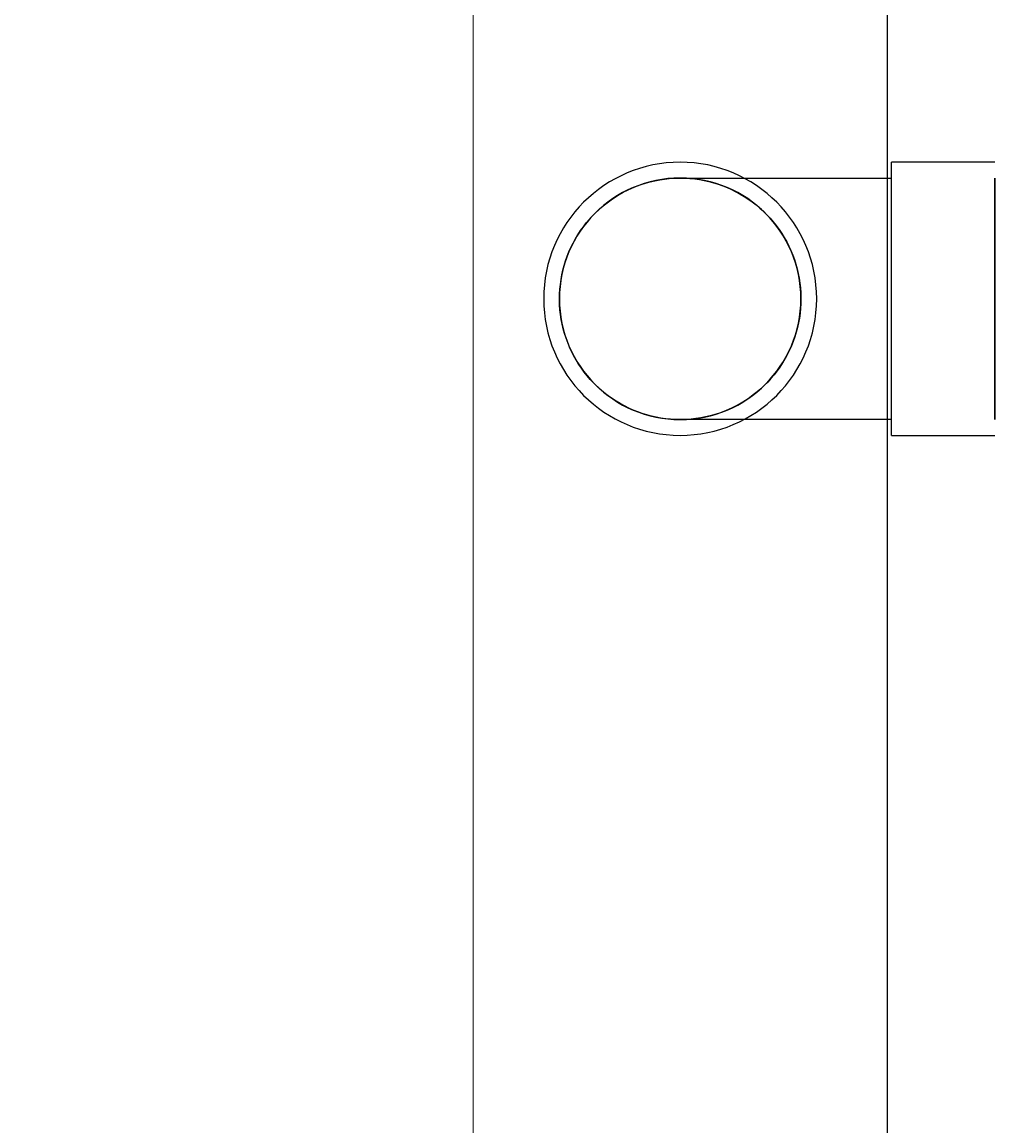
# Model space of a CAD drawing. Header units: inches. Extents: x -20472 to 23246, y -642 to 972.
# Tile 97 of 105: x 1043 to 1058, y 84 to 100. Entities that reach past the tile are written whole.
import ezdxf
from ezdxf import colors
from ezdxf.entities.mleader import LeaderData, LeaderLine
from ezdxf.math import Vec2, Vec3

# ---------------------------------------------------------------- set-up
doc = ezdxf.new("R2010")
doc.units = ezdxf.units.IN
doc.header["$MEASUREMENT"] = 0
for name, color, linetype in [('P-PIPE', 3, 'Continuous'), ('S-ANNO-DIMS', 1, 'Continuous'), ('S-ANNO-TEXT', 2, 'Continuous')]:
    doc.layers.add(name, color=color, linetype=linetype)
doc.layers.add('S-FDTN_DRN', color=3, linetype='Continuous', lineweight=50)
doc.styles.add('Annotative', font='romans.shx', dxfattribs={"width": 0.8, "height": 0.125})
doc.dimstyles.new('Annotative', dxfattribs={"dimscale": 0, "dimtxt": 0.125, "dimasz": 0.125, "dimexe": 0.179688, "dimexo": 0.0625, "dimgap": 0.09, "dimtad": 1, "dimdec": 3, "dimzin": 3, "dimdsep": 46, "dimlunit": 4, "dimtxsty": 'Annotative', "dimcen": 0.09, "dimclrt": 2, "dimazin": 2, "dimtfac": 1, "dimtdec": 3, "dimtmove": 1, "dimatfit": 3, "dimfxl": 1, "dimtfill": 1, "dimfrac": 2, "dimtolj": 1, "dimtzin": 0, "dimarcsym": 0})

# ---------------------------------------------------------------- blocks, each defined once
blk = doc.blocks.new('*D53')
at = {"layer": 'Defpoints', "color": 0, "transparency": 16777216}
for p in [(1056, 138), (1241.416, 138), (1199.508, 96)]:
    blk.add_point(p, dxfattribs=at)
at = {"layer": 'S-ANNO-DIMS', "color": 0, "lineweight": -2, "transparency": 16777216}
for p, q in [((1062, 138), (1258.666, 138)), ((1241.416, 108), (1241.416, 126)), ((1241.416, 117), (1293.308, 92.974)), ((1205.508, 96), (1258.666, 96)), ((1293.308, 92.974), (1293.308, 36.837))]:
    blk.add_line(p, q, dxfattribs=at)
at = {"layer": 'S-ANNO-DIMS', "color": 0, "transparency": 16777216}
for points in [[(1239.416, 126), (1243.416, 126), (1241.416, 138)], [(1239.416, 108), (1243.416, 108), (1241.416, 96)]]:
    blk.add_solid(points, dxfattribs=at)
at = {"layer": 'S-ANNO-DIMS', "color": 2, "lineweight": -3, "transparency": 16777216, "insert": (1277.526, 64.906), "char_height": 12, "attachment_point": 5, "rotation": 90, "style": 'Annotative', "bg_fill": 3, "box_fill_scale": 1.25, "bg_fill_color": 256, "bg_fill_true_color": 13158600, "bg_fill_transparency": 0}
blk.add_mtext('\\A1;3\'-6"', dxfattribs=at)
blk = doc.blocks.new('*D54')
at = {"layer": 'Defpoints', "color": 0, "transparency": 16777216}
for p in [(1056, 122.159), (950, 82.696), (1056, 74.211)]:
    blk.add_point(p, dxfattribs=at)
at = {"layer": 'S-ANNO-DIMS', "color": 0, "lineweight": -2, "transparency": 16777216}
for p, q in [((1056, 116.159), (1056, 56.961)), ((950, 76.696), (950, 56.961)), ((962, 74.211), (1044, 74.211))]:
    blk.add_line(p, q, dxfattribs=at)
at = {"layer": 'S-ANNO-DIMS', "color": 0, "transparency": 16777216}
for points in [[(962, 76.211), (962, 72.211), (950, 74.211)], [(1044, 76.211), (1044, 72.211), (1056, 74.211)]]:
    blk.add_solid(points, dxfattribs=at)
at = {"layer": 'S-ANNO-DIMS', "color": 2, "lineweight": -3, "transparency": 16777216, "insert": (1003, 89.993), "char_height": 12, "attachment_point": 5, "style": 'Annotative', "bg_fill": 3, "box_fill_scale": 1.25, "bg_fill_color": 256, "bg_fill_true_color": 13158600, "bg_fill_transparency": 0}
blk.add_mtext('\\A1;8\'-10"', dxfattribs=at)
blk = doc.blocks.new('Bend - PVC - Sch 40 - DWV_USACE - Standard-V2-00_SP_Foundation Drainage Plan-TO FDN_DOC-flat-1')
at = {"layer": 'P-PIPE'}
for p, q in [((1481.158, -931.098), (1480.908, -931.098)), ((1482.408, -931.098), (1481.158, -931.098)), ((1480.908, -933.077), (1480.908, -933.077)), ((1480.908, -933.077), (1480.908, -933.077)), ((1480.908, -933.077), (1480.908, -933.077)), ((1480.908, -933.077), (1480.908, -933.077)), ((1482.408, -933.077), (1482.408, -933.077)), ((1482.408, -933.077), (1482.408, -933.077)), ((1480.908, -935.056), (1481.158, -935.056)), ((1481.158, -935.056), (1482.408, -935.056))]:
    blk.add_line(p, q, dxfattribs=at)
at = {"layer": 'P-PIPE', "flags": 128}
for points in [[(1476.095, -933.077), (1476.097, -933.007), (1476.101, -932.938), (1476.108, -932.868), (1476.118, -932.799), (1476.13, -932.73), (1476.145, -932.661), (1476.163, -932.594), (1476.184, -932.527), (1476.207, -932.461), (1476.233, -932.396), (1476.262, -932.332), (1476.293, -932.269), (1476.327, -932.208), (1476.363, -932.148), (1476.401, -932.089), (1476.442, -932.032), (1476.484, -931.977), (1476.53, -931.923), (1476.577, -931.872), (1476.626, -931.822), (1476.677, -931.774), (1476.73, -931.729), (1476.785, -931.685), (1476.842, -931.644), (1476.9, -931.605), (1476.959, -931.568), (1477.02, -931.534), (1477.083, -931.502), (1477.146, -931.473), (1477.211, -931.446), (1477.277, -931.422), (1477.343, -931.401), (1477.411, -931.382), (1477.479, -931.366), (1477.548, -931.353), (1477.617, -931.342), (1477.687, -931.335), (1477.756, -931.33), (1477.826, -931.327), (1477.845, -931.327)], [(1477.845, -931.327), (1477.915, -931.329), (1477.985, -931.333), (1478.055, -931.34), (1478.124, -931.35), (1478.193, -931.362), (1478.261, -931.378), (1478.329, -931.396), (1478.396, -931.416), (1478.462, -931.44), (1478.527, -931.466), (1478.591, -931.494), (1478.653, -931.525), (1478.715, -931.559), (1478.775, -931.595), (1478.833, -931.633), (1478.89, -931.674), (1478.946, -931.717), (1478.999, -931.762), (1479.051, -931.809), (1479.101, -931.858), (1479.148, -931.909), (1479.194, -931.962), (1479.238, -932.017), (1479.279, -932.074), (1479.318, -932.132), (1479.354, -932.191), (1479.389, -932.253), (1479.42, -932.315), (1479.45, -932.379), (1479.476, -932.443), (1479.5, -932.509), (1479.522, -932.576), (1479.54, -932.643), (1479.556, -932.711), (1479.57, -932.78), (1479.58, -932.849), (1479.588, -932.919), (1479.593, -932.989), (1479.595, -933.058), (1479.595, -933.077)], [(1477.845, -931.327), (1477.848, -931.327), (1477.855, -931.327), (1477.867, -931.327), (1477.884, -931.327), (1477.906, -931.327), (1477.933, -931.327), (1477.964, -931.327), (1478.001, -931.327), (1478.042, -931.327), (1478.087, -931.327), (1478.137, -931.327), (1478.191, -931.327), (1478.25, -931.327), (1478.313, -931.327), (1478.38, -931.327), (1478.451, -931.327), (1478.526, -931.327), (1478.605, -931.327), (1478.688, -931.327), (1478.774, -931.327), (1478.864, -931.327), (1478.957, -931.327), (1479.053, -931.327), (1479.152, -931.327), (1479.253, -931.327), (1479.358, -931.327), (1479.465, -931.327), (1479.574, -931.327), (1479.685, -931.327), (1479.798, -931.327), (1479.913, -931.327), (1480.03, -931.327), (1480.148, -931.327), (1480.267, -931.327), (1480.388, -931.327), (1480.509, -931.327), (1480.63, -931.327), (1480.753, -931.327), (1480.875, -931.327), (1480.908, -931.327)], [(1477.845, -934.827), (1477.775, -934.826), (1477.705, -934.822), (1477.636, -934.815), (1477.566, -934.805), (1477.498, -934.792), (1477.429, -934.777), (1477.362, -934.759), (1477.295, -934.739), (1477.229, -934.715), (1477.164, -934.689), (1477.1, -934.661), (1477.037, -934.63), (1476.976, -934.596), (1476.916, -934.56), (1476.857, -934.522), (1476.8, -934.481), (1476.745, -934.438), (1476.691, -934.393), (1476.64, -934.346), (1476.59, -934.297), (1476.542, -934.245), (1476.496, -934.192), (1476.453, -934.138), (1476.412, -934.081), (1476.373, -934.023), (1476.336, -933.963), (1476.302, -933.902), (1476.27, -933.84), (1476.241, -933.776), (1476.214, -933.712), (1476.19, -933.646), (1476.169, -933.579), (1476.15, -933.512), (1476.134, -933.444), (1476.121, -933.375), (1476.11, -933.306), (1476.102, -933.236), (1476.097, -933.166), (1476.095, -933.096), (1476.095, -933.077)], [(1479.595, -933.077), (1479.594, -933.147), (1479.59, -933.217), (1479.583, -933.287), (1479.573, -933.356), (1479.56, -933.425), (1479.545, -933.493), (1479.527, -933.561), (1479.506, -933.628), (1479.483, -933.694), (1479.457, -933.759), (1479.429, -933.823), (1479.397, -933.885), (1479.364, -933.947), (1479.328, -934.007), (1479.29, -934.066), (1479.249, -934.122), (1479.206, -934.178), (1479.161, -934.231), (1479.114, -934.283), (1479.064, -934.333), (1479.013, -934.381), (1478.96, -934.426), (1478.905, -934.47), (1478.849, -934.511), (1478.791, -934.55), (1478.731, -934.587), (1478.67, -934.621), (1478.608, -934.653), (1478.544, -934.682), (1478.479, -934.708), (1478.414, -934.733), (1478.347, -934.754), (1478.28, -934.773), (1478.211, -934.789), (1478.143, -934.802), (1478.073, -934.812), (1478.004, -934.82), (1477.934, -934.825), (1477.864, -934.827), (1477.845, -934.827)], [(1480.908, -934.827), (1480.786, -934.827), (1480.663, -934.827), (1480.542, -934.827), (1480.42, -934.827), (1480.3, -934.827), (1480.18, -934.827), (1480.062, -934.827), (1479.945, -934.827), (1479.829, -934.827), (1479.715, -934.827), (1479.604, -934.827), (1479.494, -934.827), (1479.386, -934.827), (1479.281, -934.827), (1479.179, -934.827), (1479.079, -934.827), (1478.982, -934.827), (1478.889, -934.827), (1478.798, -934.827), (1478.711, -934.827), (1478.627, -934.827), (1478.547, -934.827), (1478.471, -934.827), (1478.399, -934.827), (1478.331, -934.827), (1478.267, -934.827), (1478.207, -934.827), (1478.151, -934.827), (1478.1, -934.827), (1478.053, -934.827), (1478.011, -934.827), (1477.974, -934.827), (1477.941, -934.827), (1477.913, -934.827), (1477.89, -934.827), (1477.871, -934.827), (1477.858, -934.827), (1477.849, -934.827), (1477.845, -934.827), (1477.845, -934.827)]]:
    blk.add_lwpolyline(points, dxfattribs=at)
at = {"layer": 'P-PIPE'}
for radius, start, end in [(1.979, 0, 180), (1.979, 0, 180), (1.75, 0, 180), (1.979, 180, 0), (1.979, 180, 0), (1.75, 180, 0)]:
    blk.add_arc((1477.845, -933.077), radius, start, end, dxfattribs=at)

msp = doc.modelspace()

# ---------------------------------------------------------------- dimensions: what is measured, and where the dimension line sits
at = {"layer": 'S-ANNO-DIMS', "lineweight": -3}
dim = msp.add_linear_dim(base=(1241.4156, 138), p1=(1199.5081, 96), p2=(1056, 138), angle=90, dimstyle='Annotative', override={"dimpost": '\\X'}, dxfattribs=at)
dim.commit()
dim.dimension.update_dxf_attribs({"geometry": '*D53', "text_midpoint": (1293.3085, 84.3341), "dimtype": 160})

# ---------------------------------------------------------------- next in the draw order: linework, layer by layer
at = {"layer": 'P-PIPE'}
for p, q in [((1057.563, 96), (1057.563, 97.75)), ((1057.563, 97.75), (1057.563, 96)), ((1057.563, 94.25), (1057.563, 96)), ((1057.563, 96), (1057.563, 94.25))]:
    msp.add_line(p, q, dxfattribs=at)

# ---------------------------------------------------------------- next in the draw order: dimensions: what is measured, and where the dimension line sits
at = {"layer": 'S-ANNO-DIMS', "lineweight": -3}
dim = msp.add_linear_dim(base=(1056, 74.2105), p1=(950, 82.6958), p2=(1056, 122.1589), dimstyle='Annotative', override={"dimpost": '\\X'}, dxfattribs=at)
dim.commit()
dim.dimension.update_dxf_attribs({"geometry": '*D54', "text_midpoint": (1003, 89.9934)})

# ---------------------------------------------------------------- next in the draw order: linework, layer by layer
at = {"layer": 'P-PIPE'}
msp.add_line((1056.063, 94.021), (1056.063, 97.979), dxfattribs=at)
for start, end in [(90, 270), (270, 90)]:
    msp.add_arc((1053, 96), 1.75, start, end, dxfattribs=at)
at = {"layer": 'S-FDTN_DRN', "linetype": 'Continuous', "lineweight": 0}
msp.add_lwpolyline([(1050, 132), (1050, -132), (1056, -132), (1056, 132)], close=True, dxfattribs=at)

# ---------------------------------------------------------------- next in the draw order: block references
msp.add_blockref('Bend - PVC - Sch 40 - DWV_USACE - Standard-V2-00_SP_Foundation Drainage Plan-TO FDN_DOC-flat-1', (-424.8452, 1029.0774))

# ---------------------------------------------------------------- next in the draw order: leaders
at = {"layer": 'S-ANNO-TEXT', "linetype": 'Continuous', "lineweight": -3}
ml = msp.add_multileader_mtext('Standard', dxfattribs=at)
ml.set_content('MECHANICAL ROOM\\PVENTILATION PIPES. REF:\\PS706A', color=256, style='Annotative')
ml.set_leader_properties(color=1)
ml.build(insert=Vec2(0, 0))
ml.multileader.update_dxf_attribs({"text_right_attachment_type": 3, "dogleg_length": 0.125, "arrow_head_size": 12, "scale": 96})
ctx = ml.context
ctx.base_point, ctx.scale, ctx.char_height, ctx.arrow_head_size, ctx.landing_gap_size, ctx.plane_origin = Vec3(403.2609, 10.9108), 96, 12, 12, 12, Vec3(536.461, 235.5134)
ctx.right_attachment = 3
notes = []
notes.append((ctx, [(0, (1, 1, 0), (270.603, 10.9108), (1, 0), 132.658, [(1, [(244.091, 148.185), (167.0292, 148.1221)], 0, [])])]))
ctx.mtext.insert, ctx.mtext.width, ctx.mtext.defined_height, ctx.mtext.flow_direction = Vec3(415.2609, 16.9108), 180.765456, 847.4061, 5
for ctx, leaders in notes:
    for number, flags, end, landing, length, lines in leaders:
        leader = LeaderData()
        leader.index, (leader.has_last_leader_line, leader.has_dogleg_vector, leader.attachment_direction) = number, flags
        leader.last_leader_point, leader.dogleg_vector, leader.dogleg_length = Vec3(end), Vec3(landing), length
        for number, points, colour, breaks in lines:
            line = LeaderLine()
            line.index, line.vertices, line.color, line.breaks = number, Vec3.list(points), colors.encode_raw_color(colour), breaks
            leader.lines.append(line)
        ctx.leaders.append(leader)

doc.saveas('drawing.dxf')
